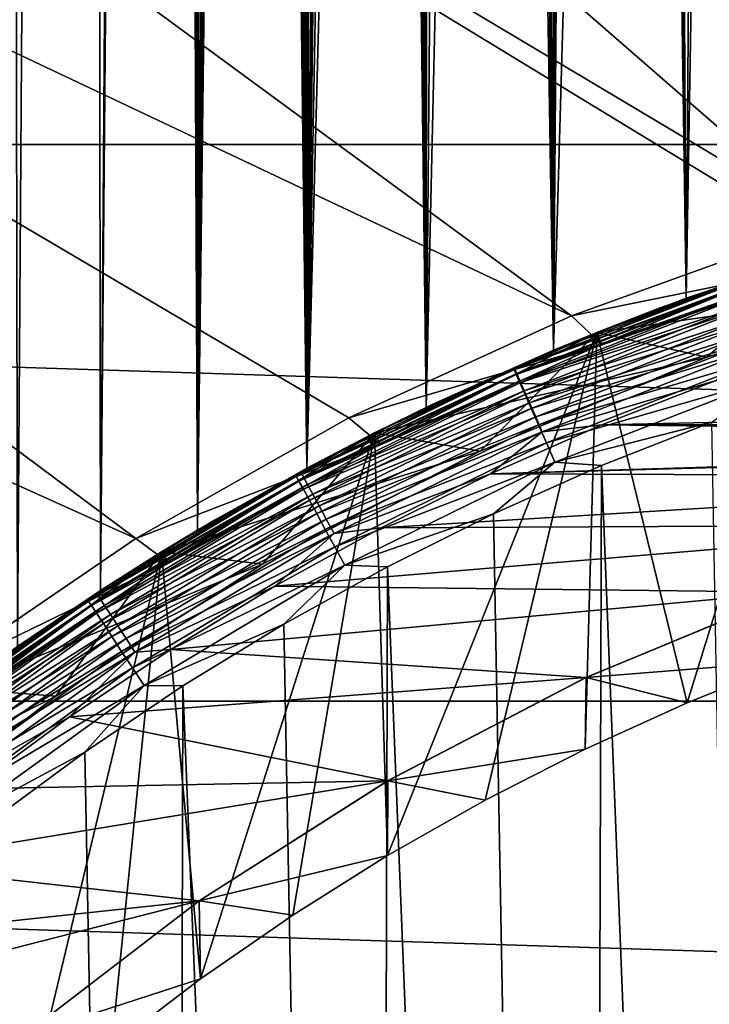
# Model space of a CAD drawing. Header units: metres. Extents: x -258 to 72, y -72 to 102.
# Tile 239 of 256: x -13.19 to -7.68, y 15.96 to 23.84. Entities that reach past the tile are written whole.
import ezdxf

# ---------------------------------------------------------------- set-up
doc = ezdxf.new("R2010")
doc.units = ezdxf.units.M
doc.layers.add('solid_FREESTAND_ASM_SW0005', color=7, linetype='CONTINUOUS')

msp = doc.modelspace()

# ---------------------------------------------------------------- linework, layer by layer
at = {"layer": 'solid_FREESTAND_ASM_SW0005'}
for points in [[(-12.655509, 100.5, 24.247789), (-13.210106, 18.827988, 25.194147), (-13.358454, 100.5, 25.477119)], [(-13.358454, 100.5, 39.122883), (-13.210093, 18.827995, 39.405876), (-12.655509, 100.5, 40.352211)], [(-12.655509, 100.5, 24.247789), (-12.546236, 19.27672, 24.078566), (-13.210106, 18.827988, 25.194147)], [(-12.655509, 100.5, 40.352211), (-13.210093, 18.827995, 39.405876), (-12.546221, 19.276731, 40.521458)], [(-11.839768, 100.5, 23.090229), (-12.546236, 19.27672, 24.078566), (-12.655509, 100.5, 24.247789)], [(-12.076273, 87.230507, 41.197395), (-12.655509, 100.5, 40.352211), (-12.546221, 19.276731, 40.521458)], [(-11.839768, 100.5, 23.090229), (-11.770615, 19.759874, 23.00201), (-12.546236, 19.27672, 24.078566)], [(-11.424497, 87.773895, 22.579872), (-11.770615, 19.759874, 23.00201), (-11.839768, 100.5, 23.090229)], [(-11.424497, 87.773895, 22.579872), (-11.422572, 87.124123, 22.577612), (-11.770615, 19.759874, 23.00201)], [(-12.076273, 87.230507, 41.197395), (-12.546221, 19.276731, 40.521458), (-11.770597, 19.759884, 41.598011)], [(-12.042157, 86.563896, 41.243515), (-12.076273, 87.230507, 41.197395), (-11.770597, 19.759884, 41.598011)], [(-11.422572, 87.124123, 22.577612), (-11.380559, 86.48951, 22.528465), (-11.770615, 19.759874, 23.00201)], [(-11.967987, 85.881363, 41.342525), (-12.042157, 86.563896, 41.243515), (-11.770597, 19.759884, 41.598011)], [(-11.380559, 86.48951, 22.528465), (-11.295014, 85.840256, 22.429708), (-11.770615, 19.759874, 23.00201)], [(-11.848083, 85.173744, 41.499073), (-11.967987, 85.881363, 41.342525), (-11.770597, 19.759884, 41.598011)], [(-11.295014, 85.840256, 22.429708), (-11.158202, 85.15638, 22.275305), (-11.770615, 19.759874, 23.00201)], [(-11.673482, 84.430199, 41.71965), (-11.848083, 85.173744, 41.499073), (-11.770597, 19.759884, 41.598011)], [(-11.158202, 85.15638, 22.275305), (-10.960306, 84.433136, 22.059313), (-11.770615, 19.759874, 23.00201)], [(-10.960306, 84.433136, 22.059313), (-10.896054, 20.25527, 21.990976), (-11.770615, 19.759874, 23.00201)], [(-11.673482, 84.430199, 41.71965), (-11.770597, 19.759884, 41.598011), (-10.89604, 20.25528, 42.609039)], [(-11.43252, 83.645576, 42.010689), (-11.673482, 84.430199, 41.71965), (-10.89604, 20.25528, 42.609039)], [(-10.960306, 84.433136, 22.059313), (-10.834317, 84.054825, 21.926111), (-10.896054, 20.25527, 21.990976)], [(-10.834317, 84.054825, 21.926111), (-10.688707, 83.667114, 21.776144), (-10.896054, 20.25527, 21.990976)], [(-11.313762, 83.317947, 42.148796), (-11.43252, 83.645576, 42.010689), (-10.89604, 20.25528, 42.609039)], [(-10.688707, 83.667114, 21.776144), (-10.59321, 58.379326, 21.680023), (-10.896054, 20.25527, 21.990976)], [(-11.111754, 82.819916, 42.376156), (-11.313762, 83.317947, 42.148796), (-10.89604, 20.25528, 42.609039)], [(-10.699312, 81.963318, 42.813072), (-11.111754, 82.819916, 42.376156), (-10.89604, 20.25528, 42.609039)], [(-10.699312, 81.963318, 42.813072), (-10.89604, 20.25528, 42.609039), (-9.940397, 20.740986, 43.533367)], [(-10.45717, 81.530701, 43.053959), (-10.699312, 81.963318, 42.813072), (-9.940397, 20.740986, 43.533367)], [(-10.226185, 81.153984, 43.273838), (-10.45717, 81.530701, 43.053959), (-9.940397, 20.740986, 43.533367)], [(-10.191614, 81.100227, 43.305954), (-10.226185, 81.153984, 43.273838), (-9.940397, 20.740986, 43.533367)], [(-9.903776, 80.675926, 43.565666), (-10.191614, 81.100227, 43.305954), (-9.940397, 20.740986, 43.533367)], [(-9.903776, 80.675926, 43.565666), (-9.940397, 20.740986, 43.533367), (-8.922838, 21.198654, 44.357491)], [(-9.595329, 80.261429, 43.829514), (-9.903776, 80.675926, 43.565666), (-8.922838, 21.198654, 44.357491)], [(-9.268221, 79.859749, 44.09407), (-9.595329, 80.261429, 43.829514), (-8.922838, 21.198654, 44.357491)], [(-8.924767, 79.473724, 44.35606), (-9.268221, 79.859749, 44.09407), (-8.922838, 21.198654, 44.357491)], [(-8.704605, 79.243195, 44.515968), (-8.924767, 79.473724, 44.35606), (-8.922838, 21.198654, 44.357491)], [(-8.704605, 79.243195, 44.515968), (-8.922838, 21.198654, 44.357491), (-7.861167, 21.614857, 45.075058)], [(-8.567301, 79.105499, 44.612652), (-8.704605, 79.243195, 44.515968), (-7.861167, 21.614857, 45.075058)], [(-8.19809, 78.756454, 44.861504), (-8.567301, 79.105499, 44.612652), (-7.861167, 21.614857, 45.075058)], [(-7.431224, 78.117935, 45.329845), (-8.19809, 78.756454, 44.861504), (-7.861167, 21.614857, 45.075058)], [(-7.431224, 78.117935, 45.329845), (-7.861167, 21.614857, 45.075058), (-6.769404, 21.981245, 45.685635)], [(-10.59321, 58.379326, 21.680023), (-10.593234, 57.621319, 21.680046), (-10.896054, 20.25527, 21.990976)], [(-10.593234, 57.621319, 21.680046), (-10.538375, 56.858662, 21.625607), (-10.896054, 20.25527, 21.990976)], [(-10.538375, 56.858662, 21.625607), (-10.425153, 56.082657, 21.515001), (-10.896054, 20.25527, 21.990976)], [(-10.425153, 56.082657, 21.515001), (-10.246705, 55.28614, 21.34532), (-10.896054, 20.25527, 21.990976)], [(-10.246705, 55.28614, 21.34532), (-9.99327, 54.465237, 21.113646), (-10.896054, 20.25527, 21.990976)], [(-9.99327, 54.465237, 21.113646), (-9.940407, 20.740982, 21.066641), (-10.896054, 20.25527, 21.990976)], [(-9.99327, 54.465237, 21.113646), (-9.653826, 53.622368, 20.819426), (-9.940407, 20.740982, 21.066641)], [(-9.653826, 53.622368, 20.819426), (-9.219581, 52.769386, 20.467873), (-9.940407, 20.740982, 21.066641)], [(-9.219581, 52.769386, 20.467873), (-8.922847, 21.19865, 20.242517), (-9.940407, 20.740982, 21.066641)], [(-9.219581, 52.769386, 20.467873), (-8.688611, 51.928093, 20.072657), (-8.922847, 21.19865, 20.242517)], [(-8.688611, 51.928093, 20.072657), (-8.068525, 51.125488, 19.654888), (-8.922847, 21.19865, 20.242517)], [(-8.068525, 51.125488, 19.654888), (-7.861175, 21.614855, 19.524944), (-8.922847, 21.19865, 20.242517)], [(-8.068525, 51.125488, 19.654888), (-7.374962, 50.3862, 19.238226), (-7.861175, 21.614855, 19.524944)], [(-7.374962, 50.3862, 19.238226), (-6.769411, 21.981243, 18.914368), (-7.861175, 21.614855, 19.524944)], [(-21.072874, 34.708378, -872.277649), (-23.061766, 31.959343, -872.253784), (-6.71487, 22.206993, -872)], [(-21.072874, 34.708378, -872.277649), (-6.71487, 22.206993, -872), (-5.327919, 24.00396, -872.016602)], [(-23.061766, 31.959343, -872.253784), (-24.883242, 29.096619, -872.231934), (-8.778605, 21.47501, -872)], [(-23.061766, 31.959343, -872.253784), (-6.935124, 22.139196, -872), (-6.71487, 22.206993, -872)], [(-23.061766, 31.959343, -872.253784), (-8.778605, 21.47501, -872), (-6.935124, 22.139196, -872)], [(-24.883242, 29.096619, -872.231934), (-26.530823, 26.130386, -872.212158), (-12.265018, 19.692875, -872)], [(-24.883242, 29.096619, -872.231934), (-10.559483, 20.657621, -872), (-8.778605, 21.47501, -872)], [(-24.883242, 29.096619, -872.231934), (-12.265018, 19.692875, -872), (-10.559483, 20.657621, -872)], [(68.806519, 22.845409, -887), (-68.806519, 22.845425, -887), (-67.201431, 27.20694, -887)], [(68.806519, 22.845409, -887), (-67.201431, 27.20694, -887), (67.201439, 27.206923, -887)], [(-26.530823, 26.130386, -872.212158), (-13.883066, 18.587643, -872), (-12.265018, 19.692875, -872)], [(70.128853, 18.390057, -887), (-70.128845, 18.390072, -887), (-68.806519, 22.845425, -887)], [(70.128853, 18.390057, -887), (-68.806519, 22.845425, -887), (68.806519, 22.845409, -887)], [(-8.778605, 21.47501, -872), (-6.705752, 21.896185, -872), (-6.935124, 22.139196, -872)], [(-6.734775, 21.99188, 56.700001), (-8.575945, 21.341347, 56.700001), (-5.823206, 21.733391, 56.700001)], [(-7.861167, 21.614857, 45.075058), (-8.575945, 21.341347, 56.700001), (-6.734775, 21.99188, 56.700001)], [(-8.575889, 21.341372, 57.5), (-6.734747, 21.99189, 57.5), (-7.695467, 21.143078, 57.5)], [(-6.734912, 21.991838, 95.300003), (-6.734747, 21.99189, 57.5), (-8.575889, 21.341372, 57.5)], [(-6.734912, 21.991838, 95.300003), (-8.575889, 21.341372, 57.5), (-8.575686, 21.341452, 95.300003)], [(-6.734989, 21.991816, 97.550003), (-7.854281, 18.375959, 97.550003), (-8.575737, 21.341433, 97.550003)], [(-6.734989, 21.991816, 97.550003), (-8.575737, 21.341433, 97.550003), (-7.147807, 21.861126, 110.550003)], [(-7.46372, 21.741076, 95.436562), (-6.734912, 21.991838, 95.300003), (-8.575686, 21.341452, 95.300003)], [(-6.769411, 21.981243, 18.914368), (-6.734893, 21.991844, -798.900024), (-8.575668, 21.341459, -798.900024)], [(-8.538383, 21.248671, -799), (-8.575668, 21.341459, -798.900024), (-6.734893, 21.991844, -798.900024)], [(-6.705611, 21.896227, -799), (-8.538383, 21.248671, -799), (-6.734893, 21.991844, -798.900024)], [(-6.769404, 21.981245, 45.685635), (-7.861167, 21.614857, 45.075058), (-6.734775, 21.99188, 56.700001)], [(-6.734989, 21.991816, 97.550003), (-7.02195, 18.709833, 97.550003), (-7.854281, 18.375959, 97.550003)], [(-6.734747, 21.99189, 57.5), (-5.82344, 21.733326, 57.5), (-7.695467, 21.143078, 57.5)], [(-7.861175, 21.614855, 19.524944), (-6.769411, 21.981243, 18.914368), (-8.575668, 21.341459, -798.900024)], [(-8.778605, 21.47501, -872), (-8.538391, 21.248667, -872), (-6.705752, 21.896185, -872)], [(-8.575737, 21.341433, 97.550003), (-8.078396, 21.534613, 110.550003), (-7.147807, 21.861126, 110.550003)], [(-8.538391, 21.248667, -872), (-8.538383, 21.248671, -799), (-6.705611, 21.896227, -799)], [(-6.705752, 21.896185, -872), (-8.538391, 21.248667, -872), (-6.705611, 21.896227, -799)], [(-7.43072, 21.75057, 110.723465), (-7.147807, 21.861126, 110.550003), (-8.078396, 21.534613, 110.550003)], [(-9.238772, 21.046326, 110.72348), (-7.43072, 21.75057, 110.723465), (-8.994131, 21.168505, 110.550003)], [(-7.416126, 21.707851, 110.892006), (-7.43072, 21.75057, 110.723465), (-9.238772, 21.046326, 110.72348)], [(-7.43072, 21.75057, 110.723465), (-8.078396, 21.534613, 110.550003), (-8.994131, 21.168505, 110.550003)], [(-9.220626, 21.004988, 110.892029), (-7.416126, 21.707851, 110.892006), (-9.238772, 21.046326, 110.72348)], [(-9.233592, 21.050468, 95.436562), (-7.46372, 21.741076, 95.436562), (-8.575686, 21.341452, 95.300003)], [(-7.450769, 21.70335, 95.568008), (-7.46372, 21.741076, 95.436562), (-9.233592, 21.050468, 95.436562)], [(-9.217569, 21.013943, 95.568008), (-7.450769, 21.70335, 95.568008), (-9.233592, 21.050468, 95.436562)], [(-7.392283, 21.63806, 111.05014), (-7.416126, 21.707851, 110.892006), (-9.220626, 21.004988, 110.892029)], [(-7.429733, 21.642073, 95.689125), (-7.450769, 21.70335, 95.568008), (-9.217569, 21.013943, 95.568008)], [(-8.575945, 21.341347, 56.700001), (-7.69561, 21.143026, 56.700001), (-5.823206, 21.733391, 56.700001)], [(-5.823206, 21.733391, 56.700001), (-7.69561, 21.143026, 56.700001), (-5.82344, 21.733326, 57.5)], [(-7.69561, 21.143026, 56.700001), (-7.695467, 21.143078, 57.5), (-5.82344, 21.733326, 57.5)], [(-9.19098, 20.937452, 111.050156), (-7.392283, 21.63806, 111.05014), (-9.220626, 21.004988, 110.892029)], [(-9.191545, 20.954611, 95.689125), (-7.429733, 21.642073, 95.689125), (-9.217569, 21.013943, 95.568008)], [(-7.401422, 21.559605, 95.795265), (-7.429733, 21.642073, 95.689125), (-9.191545, 20.954611, 95.689125)], [(-7.359917, 21.543318, 111.193047), (-7.392283, 21.63806, 111.05014), (-9.19098, 20.937452, 111.050156)], [(-8.922847, 21.19865, 20.242517), (-7.861175, 21.614855, 19.524944), (-8.575668, 21.341459, -798.900024)], [(-7.861167, 21.614857, 45.075058), (-8.922838, 21.198654, 44.357491), (-8.575945, 21.341347, 56.700001)], [(-9.15652, 20.874763, 95.795265), (-7.401422, 21.559605, 95.795265), (-9.191545, 20.954611, 95.689125)], [(-9.150737, 20.845778, 111.193062), (-7.359917, 21.543318, 111.193047), (-9.19098, 20.937452, 111.050156)], [(-7.366925, 21.45912, 95.882332), (-7.401422, 21.559605, 95.795265), (-9.15652, 20.874763, 95.795265)], [(-7.320013, 21.426516, 111.316376), (-7.359917, 21.543318, 111.193047), (-9.150737, 20.845778, 111.193062)], [(-8.575737, 21.341433, 97.550003), (-8.994131, 21.168505, 110.550003), (-8.078396, 21.534613, 110.550003)], [(-10.559483, 20.657621, -872), (-8.538391, 21.248667, -872), (-8.778605, 21.47501, -872)], [(-9.113843, 20.77747, 95.882332), (-7.366925, 21.45912, 95.882332), (-9.15652, 20.874763, 95.795265)], [(-7.327572, 21.344488, 95.946976), (-7.366925, 21.45912, 95.882332), (-9.113843, 20.77747, 95.882332)], [(-9.101122, 20.732754, 111.316383), (-7.320013, 21.426516, 111.316376), (-9.150737, 20.845778, 111.193062)], [(-7.273786, 21.291204, 111.416367), (-7.320013, 21.426516, 111.316376), (-9.101122, 20.732754, 111.316383)], [(-8.575737, 21.341433, 97.550003), (-10.249853, 17.155354, 97.550003), (-10.354709, 20.537283, 97.550003)], [(-8.575737, 21.341433, 97.550003), (-10.354709, 20.537283, 97.550003), (-8.994131, 21.168505, 110.550003)], [(-8.575686, 21.341452, 95.300003), (-10.354447, 20.537415, 57.5), (-10.354674, 20.5373, 95.300003)], [(-9.233592, 21.050468, 95.436562), (-8.575686, 21.341452, 95.300003), (-10.354674, 20.5373, 95.300003)], [(-8.922847, 21.19865, 20.242517), (-8.575668, 21.341459, -798.900024), (-10.354647, 20.537315, -798.900024)], [(-10.309627, 20.448023, -799), (-10.354647, 20.537315, -798.900024), (-8.575668, 21.341459, -798.900024)], [(-8.575945, 21.341347, 56.700001), (-10.354543, 20.537367, 56.700001), (-7.69561, 21.143026, 56.700001)], [(-9.940397, 20.740986, 43.533367), (-10.354543, 20.537367, 56.700001), (-8.575945, 21.341347, 56.700001)], [(-8.575686, 21.341452, 95.300003), (-8.575889, 21.341372, 57.5), (-10.354447, 20.537415, 57.5)], [(-10.354447, 20.537415, 57.5), (-8.575889, 21.341372, 57.5), (-9.508927, 20.391916, 57.5)], [(-8.538383, 21.248671, -799), (-10.309627, 20.448023, -799), (-8.575668, 21.341459, -798.900024)], [(-8.575737, 21.341433, 97.550003), (-9.469813, 17.597961, 97.550003), (-10.249853, 17.155354, 97.550003)], [(-8.922838, 21.198654, 44.357491), (-9.940397, 20.740986, 43.533367), (-8.575945, 21.341347, 56.700001)], [(-8.575889, 21.341372, 57.5), (-7.695467, 21.143078, 57.5), (-9.508927, 20.391916, 57.5)], [(-8.575737, 21.341433, 97.550003), (-8.670779, 18.005089, 97.550003), (-9.469813, 17.597961, 97.550003)], [(-9.065159, 20.666479, 95.946976), (-7.327572, 21.344488, 95.946976), (-9.113843, 20.77747, 95.882332)], [(-9.043647, 20.601822, 111.416374), (-7.273786, 21.291204, 111.416367), (-9.101122, 20.732754, 111.316383)], [(-9.065159, 20.666479, 95.946976), (-7.284877, 21.220123, 95.98671), (-7.327572, 21.344488, 95.946976)], [(-7.222643, 21.141504, 111.489983), (-7.273786, 21.291204, 111.416367), (-9.043647, 20.601822, 111.416374)], [(-8.575737, 21.341433, 97.550003), (-7.854281, 18.375959, 97.550003), (-8.670779, 18.005089, 97.550003)], [(-10.559483, 20.657621, -872), (-10.309575, 20.448048, -872), (-8.538391, 21.248667, -872)], [(-9.940407, 20.740982, 21.066641), (-8.922847, 21.19865, 20.242517), (-10.354647, 20.537315, -798.900024)], [(-10.309575, 20.448048, -872), (-10.309627, 20.448023, -799), (-8.538383, 21.248671, -799)], [(-8.538391, 21.248667, -872), (-10.309575, 20.448048, -872), (-8.538383, 21.248671, -799)], [(-9.065159, 20.666479, 95.946976), (-9.01234, 20.546066, 95.98671), (-7.284877, 21.220123, 95.98671)], [(-7.284877, 21.220123, 95.98671), (-9.01234, 20.546066, 95.98671), (-7.629709, 20.954176, 96)], [(-10.354709, 20.537283, 97.550003), (-9.893331, 20.763477, 110.550003), (-8.994131, 21.168505, 110.550003)], [(-10.354543, 20.537367, 56.700001), (-9.508757, 20.391989, 56.700001), (-7.69561, 21.143026, 56.700001)], [(-9.238772, 21.046326, 110.72348), (-8.994131, 21.168505, 110.550003), (-9.893331, 20.763477, 110.550003)], [(-9.508757, 20.391989, 56.700001), (-9.508927, 20.391916, 57.5), (-7.695467, 21.143078, 57.5)], [(-7.69561, 21.143026, 56.700001), (-9.508757, 20.391989, 56.700001), (-7.695467, 21.143078, 57.5)], [(-8.98006, 20.456968, 111.48999), (-7.222643, 21.141504, 111.489983), (-9.043647, 20.601822, 111.416374)], [(-7.168143, 20.981974, 111.534988), (-7.222643, 21.141504, 111.489983), (-8.98006, 20.456968, 111.48999)], [(-10.980982, 20.192093, 110.723503), (-9.238772, 21.046326, 110.72348), (-10.774341, 20.320274, 110.550003)], [(-9.220626, 21.004988, 110.892029), (-9.238772, 21.046326, 110.72348), (-10.980982, 20.192093, 110.723503)], [(-10.940389, 20.216066, 95.436562), (-9.233592, 21.050468, 95.436562), (-10.354674, 20.5373, 95.300003)], [(-9.217569, 21.013943, 95.568008), (-9.233592, 21.050468, 95.436562), (-10.940389, 20.216066, 95.436562)], [(-9.238772, 21.046326, 110.72348), (-9.893331, 20.763477, 110.550003), (-10.774341, 20.320274, 110.550003)], [(-10.959412, 20.15243, 110.892044), (-9.220626, 21.004988, 110.892029), (-10.980982, 20.192093, 110.723503)], [(-9.19098, 20.937452, 111.050156), (-9.220626, 21.004988, 110.892029), (-10.959412, 20.15243, 110.892044)], [(-10.921405, 20.180988, 95.568008), (-9.217569, 21.013943, 95.568008), (-10.940389, 20.216066, 95.436562)], [(-9.191545, 20.954611, 95.689125), (-9.217569, 21.013943, 95.568008), (-10.921405, 20.180988, 95.568008)], [(-8.912297, 20.302603, 111.534988), (-7.168143, 20.981974, 111.534988), (-8.98006, 20.456968, 111.48999)], [(-8.912297, 20.302603, 111.534988), (-7.657483, 20.624329, 111.550003), (-7.168143, 20.981974, 111.534988)], [(-10.924174, 20.087633, 111.050171), (-9.19098, 20.937452, 111.050156), (-10.959412, 20.15243, 110.892044)], [(-9.150737, 20.845778, 111.193062), (-9.19098, 20.937452, 111.050156), (-10.924174, 20.087633, 111.050171)], [(-10.89057, 20.12401, 95.689125), (-9.191545, 20.954611, 95.689125), (-10.921405, 20.180988, 95.568008)], [(-9.15652, 20.874763, 95.795265), (-9.191545, 20.954611, 95.689125), (-10.89057, 20.12401, 95.689125)], [(-9.01234, 20.546066, 95.98671), (-8.536777, 20.601295, 96), (-7.629709, 20.954176, 96)], [(7.62963, 20.954205, 96), (-7.629709, 20.954176, 96), (-8.536777, 20.601295, 96)], [(8.5367, 20.601328, 96), (7.62963, 20.954205, 96), (-8.536777, 20.601295, 96)], [(-10.876341, 19.999676, 111.193077), (-9.150737, 20.845778, 111.193062), (-10.924174, 20.087633, 111.050171)], [(-10.84907, 20.047325, 95.795265), (-9.15652, 20.874763, 95.795265), (-10.89057, 20.12401, 95.689125)], [(-9.101122, 20.732754, 111.316383), (-9.150737, 20.845778, 111.193062), (-10.876341, 19.999676, 111.193077)], [(-9.113843, 20.77747, 95.882332), (-9.15652, 20.874763, 95.795265), (-10.84907, 20.047325, 95.795265)], [(-10.896054, 20.25527, 21.990976), (-9.940407, 20.740982, 21.066641), (-10.354647, 20.537315, -798.900024)], [(-9.940397, 20.740986, 43.533367), (-10.89604, 20.25528, 42.609039), (-10.354543, 20.537367, 56.700001)], [(-10.817369, 19.891237, 111.316399), (-9.101122, 20.732754, 111.316383), (-10.876341, 19.999676, 111.193077)], [(-10.798505, 19.95389, 95.882332), (-9.113843, 20.77747, 95.882332), (-10.84907, 20.047325, 95.795265)], [(-9.043647, 20.601822, 111.416374), (-9.101122, 20.732754, 111.316383), (-10.817369, 19.891237, 111.316399)], [(-9.065159, 20.666479, 95.946976), (-9.113843, 20.77747, 95.882332), (-10.798505, 19.95389, 95.882332)], [(-10.354709, 20.537283, 97.550003), (-10.774341, 20.320274, 110.550003), (-9.893331, 20.763477, 110.550003)], [(-12.265018, 19.692875, -872), (-10.309575, 20.448048, -872), (-10.559483, 20.657621, -872)], [(-10.740821, 19.847298, 95.946976), (-9.065159, 20.666479, 95.946976), (-10.798505, 19.95389, 95.882332)], [(-10.740821, 19.847298, 95.946976), (-9.01234, 20.546066, 95.98671), (-9.065159, 20.666479, 95.946976)], [(-10.749054, 19.765619, 111.416389), (-9.043647, 20.601822, 111.416374), (-10.817369, 19.891237, 111.316399)], [(-8.98006, 20.456968, 111.48999), (-9.043647, 20.601822, 111.416374), (-10.749054, 19.765619, 111.416389)], [(0.000061, 20.5, 96), (-8.536777, 20.601295, 96), (-9.427584, 20.209171, 96)], [(-9.01234, 20.546066, 95.98671), (-9.427584, 20.209171, 96), (-8.536777, 20.601295, 96)], [(-8.912297, 20.302603, 111.534988), (-8.538312, 20.275532, 111.550003), (-7.657483, 20.624329, 111.550003)], [(-6.912184, -20.885921, 111.550003), (-7.657483, 20.624329, 111.550003), (-8.538312, 20.275532, 111.550003)], [(0.000061, 20.5, 96), (8.5367, 20.601328, 96), (-8.536777, 20.601295, 96)], [(-12.059246, 19.58506, 57.5), (-10.354447, 20.537415, 57.5), (-11.250018, 19.485559, 57.5)], [(-10.354674, 20.5373, 95.300003), (-10.354447, 20.537415, 57.5), (-12.059246, 19.58506, 57.5)], [(-10.354674, 20.5373, 95.300003), (-12.059246, 19.58506, 57.5), (-12.059055, 19.585178, 95.300003)], [(-10.354543, 20.537367, 56.700001), (-12.059204, 19.585085, 56.700001), (-9.508757, 20.391989, 56.700001)], [(-11.770597, 19.759884, 41.598011), (-12.059204, 19.585085, 56.700001), (-10.354543, 20.537367, 56.700001)], [(-10.354709, 20.537283, 97.550003), (-11.746578, 16.16736, 97.550003), (-12.059077, 19.585165, 97.550003)], [(-10.354709, 20.537283, 97.550003), (-12.059077, 19.585165, 97.550003), (-10.774341, 20.320274, 110.550003)], [(-10.940389, 20.216066, 95.436562), (-10.354674, 20.5373, 95.300003), (-12.059055, 19.585178, 95.300003)], [(-10.896054, 20.25527, 21.990976), (-10.354647, 20.537315, -798.900024), (-12.059027, 19.585196, -798.900024)], [(-12.006597, 19.500042, -799), (-12.059027, 19.585196, -798.900024), (-10.354647, 20.537315, -798.900024)], [(-10.309627, 20.448023, -799), (-12.006597, 19.500042, -799), (-10.354647, 20.537315, -798.900024)], [(-10.89604, 20.25528, 42.609039), (-11.770597, 19.759884, 41.598011), (-10.354543, 20.537367, 56.700001)], [(-10.354709, 20.537283, 97.550003), (-11.009346, 16.678127, 97.550003), (-11.746578, 16.16736, 97.550003)], [(-10.354447, 20.537415, 57.5), (-9.508927, 20.391916, 57.5), (-11.250018, 19.485559, 57.5)], [(-10.354709, 20.537283, 97.550003), (-10.249853, 17.155354, 97.550003), (-11.009346, 16.678127, 97.550003)], [(-10.740821, 19.847298, 95.946976), (-10.678239, 19.731657, 95.98671), (-9.01234, 20.546066, 95.98671)], [(-9.01234, 20.546066, 95.98671), (-10.678239, 19.731657, 95.98671), (-9.427584, 20.209171, 96)], [(-1.786587, 20.422001, 96), (0.000061, 20.5, 96), (-9.427584, 20.209171, 96)], [(-12.265018, 19.692875, -872), (-12.006661, 19.500002, -872), (-10.309575, 20.448048, -872)], [(-10.309575, 20.448048, -872), (-12.006661, 19.500002, -872), (-10.309627, 20.448023, -799)], [(-12.006661, 19.500002, -872), (-12.006597, 19.500042, -799), (-10.309627, 20.448023, -799)], [(-10.673476, 19.626642, 111.489998), (-8.98006, 20.456968, 111.48999), (-10.749054, 19.765619, 111.416389)], [(-8.912297, 20.302603, 111.534988), (-8.98006, 20.456968, 111.48999), (-10.673476, 19.626642, 111.489998)], [(-3.559657, 20.188581, 96), (-1.786587, 20.422001, 96), (-9.427584, 20.209171, 96)], [(-12.059204, 19.585085, 56.700001), (-11.249995, 19.485579, 56.700001), (-9.508757, 20.391989, 56.700001)], [(-11.249995, 19.485579, 56.700001), (-11.250018, 19.485559, 57.5), (-9.508927, 20.391916, 57.5)], [(-9.508757, 20.391989, 56.700001), (-11.249995, 19.485579, 56.700001), (-9.508927, 20.391916, 57.5)], [(-12.059077, 19.585165, 97.550003), (-11.635541, 19.839712, 110.550003), (-10.774341, 20.320274, 110.550003)], [(-11.770615, 19.759874, 23.00201), (-10.896054, 20.25527, 21.990976), (-12.059027, 19.585196, -798.900024)], [(-10.980982, 20.192093, 110.723503), (-10.774341, 20.320274, 110.550003), (-11.635541, 19.839712, 110.550003)], [(-10.592935, 19.478542, 111.534996), (-8.912297, 20.302603, 111.534988), (-10.673476, 19.626642, 111.489998)], [(-10.592935, 19.478542, 111.534996), (-9.403319, 19.889132, 111.550003), (-8.912297, 20.302603, 111.534988)], [(-8.912297, 20.302603, 111.534988), (-9.403319, 19.889132, 111.550003), (-8.538312, 20.275532, 111.550003)], [(-8.668775, -20.220097, 111.550003), (-8.538312, 20.275532, 111.550003), (-9.403319, 19.889132, 111.550003)], [(-8.668775, -20.220097, 111.550003), (-6.912184, -20.885921, 111.550003), (-8.538312, 20.275532, 111.550003)], [(-12.644935, 19.193958, 110.723518), (-10.980982, 20.192093, 110.723503), (-12.475348, 19.322672, 110.550003)], [(-10.959412, 20.15243, 110.892044), (-10.980982, 20.192093, 110.723503), (-12.644935, 19.193958, 110.723518)], [(-12.572451, 19.243568, 95.436562), (-10.940389, 20.216066, 95.436562), (-12.059055, 19.585178, 95.300003)], [(-10.921405, 20.180988, 95.568008), (-10.940389, 20.216066, 95.436562), (-12.572451, 19.243568, 95.436562)], [(-12.550635, 19.210176, 95.568008), (-10.921405, 20.180988, 95.568008), (-12.572451, 19.243568, 95.436562)], [(-10.89057, 20.12401, 95.689125), (-10.921405, 20.180988, 95.568008), (-12.550635, 19.210176, 95.568008)], [(-10.980982, 20.192093, 110.723503), (-11.635541, 19.839712, 110.550003), (-12.475348, 19.322672, 110.550003)], [(-10.678239, 19.731657, 95.98671), (-10.300433, 19.778549, 96), (-9.427584, 20.209171, 96)], [(-3.559657, 20.188581, 96), (-9.427584, 20.209171, 96), (-10.300433, 19.778549, 96)], [(-5.305921, 19.801445, 96), (-3.559657, 20.188581, 96), (-10.300433, 19.778549, 96)], [(-12.620094, 19.156254, 110.892059), (-10.959412, 20.15243, 110.892044), (-12.644935, 19.193958, 110.723518)], [(-10.924174, 20.087633, 111.050171), (-10.959412, 20.15243, 110.892044), (-12.620094, 19.156254, 110.892059)], [(-12.5152, 19.155939, 95.689125), (-10.89057, 20.12401, 95.689125), (-12.550635, 19.210176, 95.568008)], [(-10.84907, 20.047325, 95.795265), (-10.89057, 20.12401, 95.689125), (-12.5152, 19.155939, 95.689125)], [(-12.579515, 19.094658, 111.050186), (-10.924174, 20.087633, 111.050171), (-12.620094, 19.156254, 110.892059)], [(-10.876341, 19.999676, 111.193077), (-10.924174, 20.087633, 111.050171), (-12.579515, 19.094658, 111.050186)], [(-12.46751, 19.082945, 95.795265), (-10.84907, 20.047325, 95.795265), (-12.5152, 19.155939, 95.689125)], [(-10.798505, 19.95389, 95.882332), (-10.84907, 20.047325, 95.795265), (-12.46751, 19.082945, 95.795265)], [(-12.524432, 19.011047, 111.193085), (-10.876341, 19.999676, 111.193077), (-12.579515, 19.094658, 111.050186)], [(-10.817369, 19.891237, 111.316399), (-10.876341, 19.999676, 111.193077), (-12.524432, 19.011047, 111.193085)], [(-12.409402, 18.994003, 95.882332), (-10.798505, 19.95389, 95.882332), (-12.46751, 19.082945, 95.795265)], [(-10.740821, 19.847298, 95.946976), (-10.798505, 19.95389, 95.882332), (-12.409402, 18.994003, 95.882332)], [(-12.456523, 18.907967, 111.316406), (-10.817369, 19.891237, 111.316399), (-12.524432, 19.011047, 111.193085)], [(-10.749054, 19.765619, 111.416389), (-10.817369, 19.891237, 111.316399), (-12.456523, 18.907967, 111.316406)], [(-10.592935, 19.478542, 111.534996), (-10.250852, 19.465868, 111.550003), (-9.403319, 19.889132, 111.550003)], [(-8.668775, -20.220097, 111.550003), (-9.403319, 19.889132, 111.550003), (-10.250852, 19.465868, 111.550003)], [(-12.059077, 19.585165, 97.550003), (-12.475348, 19.322672, 110.550003), (-11.635541, 19.839712, 110.550003)], [(-12.343112, 18.89254, 95.946976), (-10.740821, 19.847298, 95.946976), (-12.409402, 18.994003, 95.882332)], [(-12.343112, 18.89254, 95.946976), (-10.678239, 19.731657, 95.98671), (-10.740821, 19.847298, 95.946976)], [(-5.305921, 19.801445, 96), (-10.300433, 19.778549, 96), (-11.153661, 19.310251, 96)], [(-7.011395, 19.263704, 96), (-5.305921, 19.801445, 96), (-11.153661, 19.310251, 96)], [(-12.546236, 19.27672, 24.078566), (-11.770615, 19.759874, 23.00201), (-12.059027, 19.585196, -798.900024)], [(-11.770597, 19.759884, 41.598011), (-12.546221, 19.276731, 40.521458), (-12.059204, 19.585085, 56.700001)], [(-12.377855, 18.788555, 111.416397), (-10.749054, 19.765619, 111.416389), (-12.456523, 18.907967, 111.316406)], [(-10.673476, 19.626642, 111.489998), (-10.749054, 19.765619, 111.416389), (-12.377855, 18.788555, 111.416397)], [(-12.343112, 18.89254, 95.946976), (-12.271194, 18.782461, 95.98671), (-10.678239, 19.731657, 95.98671)], [(-10.678239, 19.731657, 95.98671), (-12.271194, 18.782461, 95.98671), (-11.153661, 19.310251, 96)], [(-10.678239, 19.731657, 95.98671), (-11.153661, 19.310251, 96), (-10.300433, 19.778549, 96)], [(-13.883066, 18.587643, -872), (-12.006661, 19.500002, -872), (-12.265018, 19.692875, -872)], [(-12.290824, 18.656448, 111.490005), (-10.673476, 19.626642, 111.489998), (-12.377855, 18.788555, 111.416397)], [(-10.592935, 19.478542, 111.534996), (-10.673476, 19.626642, 111.489998), (-12.290824, 18.656448, 111.490005)], [(-12.059077, 19.585165, 97.550003), (-13.148366, 15.049456, 97.550003), (-13.676558, 18.491938, 97.550003)], [(-12.059077, 19.585165, 97.550003), (-13.676558, 18.491938, 97.550003), (-12.475348, 19.322672, 110.550003)], [(-12.059055, 19.585178, 95.300003), (-13.676501, 18.49198, 57.5), (-13.676551, 18.491943, 95.300003)], [(-12.572451, 19.243568, 95.436562), (-12.059055, 19.585178, 95.300003), (-13.676551, 18.491943, 95.300003)], [(-12.546236, 19.27672, 24.078566), (-12.059027, 19.585196, -798.900024), (-13.676523, 18.491962, -798.900024)], [(-13.617061, 18.411564, -799), (-13.676523, 18.491962, -798.900024), (-12.059027, 19.585196, -798.900024)], [(-12.059204, 19.585085, 56.700001), (-13.676514, 18.491962, 56.700001), (-11.249995, 19.485579, 56.700001)], [(-13.210093, 18.827995, 39.405876), (-13.676514, 18.491962, 56.700001), (-12.059204, 19.585085, 56.700001)], [(-12.059055, 19.585178, 95.300003), (-12.059246, 19.58506, 57.5), (-13.676501, 18.49198, 57.5)], [(-13.676501, 18.49198, 57.5), (-12.059246, 19.58506, 57.5), (-12.905489, 18.430906, 57.5)], [(-12.006597, 19.500042, -799), (-13.617061, 18.411564, -799), (-12.059027, 19.585196, -798.900024)], [(-12.546221, 19.276731, 40.521458), (-13.210093, 18.827995, 39.405876), (-12.059204, 19.585085, 56.700001)], [(-12.059077, 19.585165, 97.550003), (-12.459996, 15.624152, 97.550003), (-13.148366, 15.049456, 97.550003)], [(-12.059246, 19.58506, 57.5), (-11.250018, 19.485559, 57.5), (-12.905489, 18.430906, 57.5)], [(-12.059077, 19.585165, 97.550003), (-11.746578, 16.16736, 97.550003), (-12.459996, 15.624152, 97.550003)], [(-13.883066, 18.587643, -872), (-13.617241, 18.41143, -872), (-12.006661, 19.500002, -872)], [(-13.676514, 18.491962, 56.700001), (-12.905497, 18.430899, 56.700001), (-11.249995, 19.485579, 56.700001)], [(-13.617241, 18.41143, -872), (-13.617061, 18.411564, -799), (-12.006597, 19.500042, -799)], [(-12.006661, 19.500002, -872), (-13.617241, 18.41143, -872), (-12.006597, 19.500042, -799)], [(-11.249995, 19.485579, 56.700001), (-12.905497, 18.430899, 56.700001), (-11.250018, 19.485559, 57.5)], [(-12.905497, 18.430899, 56.700001), (-12.905489, 18.430906, 57.5), (-11.250018, 19.485559, 57.5)], [(-12.198078, 18.515667, 111.534996), (-10.592935, 19.478542, 111.534996), (-12.290824, 18.656448, 111.490005)], [(-12.198078, 18.515667, 111.534996), (-11.079365, 19.006516, 111.550003), (-10.592935, 19.478542, 111.534996)], [(-10.592935, 19.478542, 111.534996), (-11.079365, 19.006516, 111.550003), (-10.250852, 19.465868, 111.550003)], [(-10.362154, -19.406849, 111.550003), (-10.250852, 19.465868, 111.550003), (-11.079365, 19.006516, 111.550003)], [(-10.362154, -19.406849, 111.550003), (-8.668775, -20.220097, 111.550003), (-10.250852, 19.465868, 111.550003)], [(-13.676558, 18.491938, 97.550003), (-13.292219, 18.770107, 110.550003), (-12.475348, 19.322672, 110.550003)], [(-12.644935, 19.193958, 110.723518), (-12.475348, 19.322672, 110.550003), (-13.292219, 18.770107, 110.550003)], [(-12.271194, 18.782461, 95.98671), (-11.985638, 18.80517, 96), (-11.153661, 19.310251, 96)], [(-7.011395, 19.263704, 96), (-11.153661, 19.310251, 96), (-11.985638, 18.80517, 96)], [(-14.118631, 18.139618, 95.436562), (-12.572451, 19.243568, 95.436562), (-13.676551, 18.491943, 95.300003)], [(-12.550635, 19.210176, 95.568008), (-12.572451, 19.243568, 95.436562), (-14.118631, 18.139618, 95.436562)], [(-13.210106, 18.827988, 25.194147), (-12.546236, 19.27672, 24.078566), (-13.676523, 18.491962, -798.900024)], [(-8.663616, 18.579336, 96), (-7.011395, 19.263704, 96), (-11.985638, 18.80517, 96)], [(-8.662806, 18.579716, 96.5), (-7.011395, 19.263704, 96), (-8.663616, 18.579336, 96)], [(-8.662806, 18.579716, 96.5), (-7.010303, 19.264103, 96.5), (-7.011395, 19.263704, 96)], [(-7.02195, 18.709833, 97.550003), (-7.010303, 19.264103, 96.5), (-8.662806, 18.579716, 96.5)], [(-14.218771, 18.059038, 110.723534), (-12.644935, 19.193958, 110.723518), (-14.084651, 18.183031, 110.550003)], [(-12.620094, 19.156254, 110.892059), (-12.644935, 19.193958, 110.723518), (-14.218771, 18.059038, 110.723534)], [(-14.190837, 18.02356, 110.892075), (-12.620094, 19.156254, 110.892059), (-14.218771, 18.059038, 110.723534)], [(-12.579515, 19.094658, 111.050186), (-12.620094, 19.156254, 110.892059), (-14.190837, 18.02356, 110.892075)], [(-14.094132, 18.108141, 95.568008), (-12.550635, 19.210176, 95.568008), (-14.118631, 18.139618, 95.436562)], [(-12.5152, 19.155939, 95.689125), (-12.550635, 19.210176, 95.568008), (-14.094132, 18.108141, 95.568008)], [(-14.054339, 18.057014, 95.689125), (-12.5152, 19.155939, 95.689125), (-14.094132, 18.108141, 95.568008)], [(-12.644935, 19.193958, 110.723518), (-13.292219, 18.770107, 110.550003), (-14.084651, 18.183031, 110.550003)], [(-12.46751, 19.082945, 95.795265), (-12.5152, 19.155939, 95.689125), (-14.054339, 18.057014, 95.689125)], [(-14.145205, 17.965603, 111.050201), (-12.579515, 19.094658, 111.050186), (-14.190837, 18.02356, 110.892075)], [(-12.524432, 19.011047, 111.193085), (-12.579515, 19.094658, 111.050186), (-14.145205, 17.965603, 111.050201)], [(-14.000784, 17.988209, 95.795265), (-12.46751, 19.082945, 95.795265), (-14.054339, 18.057014, 95.689125)], [(-12.409402, 18.994003, 95.882332), (-12.46751, 19.082945, 95.795265), (-14.000784, 17.988209, 95.795265)], [(-14.083265, 17.886934, 111.1931), (-12.524432, 19.011047, 111.193085), (-14.145205, 17.965603, 111.050201)], [(-12.456523, 18.907967, 111.316406), (-12.524432, 19.011047, 111.193085), (-14.083265, 17.886934, 111.1931)], [(-13.93553, 17.904369, 95.882332), (-12.409402, 18.994003, 95.882332), (-14.000784, 17.988209, 95.795265)], [(-12.343112, 18.89254, 95.946976), (-12.409402, 18.994003, 95.882332), (-13.93553, 17.904369, 95.882332)], [(-12.198078, 18.515667, 111.534996), (-11.887381, 18.511892, 111.550003), (-11.079365, 19.006516, 111.550003)], [(-10.362154, -19.406849, 111.550003), (-11.079365, 19.006516, 111.550003), (-11.887381, 18.511892, 111.550003)], [(-14.006903, 17.789948, 111.316422), (-12.456523, 18.907967, 111.316406), (-14.083265, 17.886934, 111.1931)], [(-12.377855, 18.788555, 111.416397), (-12.456523, 18.907967, 111.316406), (-14.006903, 17.789948, 111.316422)], [(-13.861088, 17.808725, 95.946976), (-12.343112, 18.89254, 95.946976), (-13.93553, 17.904369, 95.882332)], [(-13.861088, 17.808725, 95.946976), (-12.271194, 18.782461, 95.98671), (-12.343112, 18.89254, 95.946976)], [(-13.918442, 17.677595, 111.416405), (-12.377855, 18.788555, 111.416397), (-14.006903, 17.789948, 111.316422)], [(-12.290824, 18.656448, 111.490005), (-12.377855, 18.788555, 111.416397), (-13.918442, 17.677595, 111.416405)], [(-13.861088, 17.808725, 95.946976), (-13.780326, 17.704962, 95.98671), (-12.271194, 18.782461, 95.98671)], [(-12.271194, 18.782461, 95.98671), (-13.780326, 17.704962, 95.98671), (-12.794781, 18.264269, 96)], [(-8.663616, 18.579336, 96), (-11.985638, 18.80517, 96), (-12.794781, 18.264269, 96)], [(-12.271194, 18.782461, 95.98671), (-12.794781, 18.264269, 96), (-11.985638, 18.80517, 96)], [(-7.854281, 18.375959, 97.550003), (-7.02195, 18.709833, 97.550003), (-8.662806, 18.579716, 96.5)], [(-13.820577, 17.553299, 111.490013), (-12.290824, 18.656448, 111.490005), (-13.918442, 17.677595, 111.416405)], [(-12.198078, 18.515667, 111.534996), (-12.290824, 18.656448, 111.490005), (-13.820577, 17.553299, 111.490013)], [(-10.249917, 17.753569, 96), (-8.663616, 18.579336, 96), (-12.794781, 18.264269, 96)], [(-10.249301, 17.753923, 96.5), (-8.663616, 18.579336, 96), (-10.249917, 17.753569, 96)], [(-10.249301, 17.753923, 96.5), (-8.662806, 18.579716, 96.5), (-8.663616, 18.579336, 96)], [(-8.670779, 18.005089, 97.550003), (-8.662806, 18.579716, 96.5), (-10.249301, 17.753923, 96.5)], [(-8.670779, 18.005089, 97.550003), (-7.854281, 18.375959, 97.550003), (-8.662806, 18.579716, 96.5)], [(-13.676514, 18.491962, 56.700001), (-15.195499, 17.265482, 56.700001), (-12.905497, 18.430899, 56.700001)], [(-13.676501, 18.49198, 57.5), (-12.905489, 18.430906, 57.5), (-14.462741, 17.235983, 57.5)], [(-13.716287, 17.420841, 111.534996), (-12.198078, 18.515667, 111.534996), (-13.820577, 17.553299, 111.490013)], [(-13.676558, 18.491938, 97.550003), (-13.148366, 15.049456, 97.550003), (-13.810325, 14.444396, 97.550003)], [(-13.716287, 17.420841, 111.534996), (-12.673358, 17.982937, 111.550003), (-12.198078, 18.515667, 111.534996)], [(-12.198078, 18.515667, 111.534996), (-12.673358, 17.982937, 111.550003), (-11.887381, 18.511892, 111.550003)], [(-11.98, -18.452089, 111.550003), (-11.887381, 18.511892, 111.550003), (-12.673358, 17.982937, 111.550003)], [(-11.98, -18.452089, 111.550003), (-10.362154, -19.406849, 111.550003), (-11.887381, 18.511892, 111.550003)], [(71.163025, 13.859069, -887), (-71.163025, 13.859081, -887), (-70.128845, 18.390072, -887)], [(71.163025, 13.859069, -887), (-70.128845, 18.390072, -887), (70.128853, 18.390057, -887)], [(-15.195499, 17.265482, 56.700001), (-14.462445, 17.236229, 56.700001), (-12.905497, 18.430899, 56.700001)], [(-14.462445, 17.236229, 56.700001), (-14.462741, 17.235983, 57.5), (-12.905489, 18.430906, 57.5)], [(-12.905497, 18.430899, 56.700001), (-14.462445, 17.236229, 56.700001), (-12.905489, 18.430906, 57.5)], [(-13.780326, 17.704962, 95.98671), (-13.579552, 17.688576, 96), (-12.794781, 18.264269, 96)], [(-10.249917, 17.753569, 96), (-12.794781, 18.264269, 96), (-13.579552, 17.688576, 96)], [(-13.716287, 17.420841, 111.534996), (-13.435785, 17.420668, 111.550003), (-12.673358, 17.982937, 111.550003)], [(-11.98, -18.452089, 111.550003), (-12.673358, 17.982937, 111.550003), (-13.435785, 17.420668, 111.550003)], [(-9.469813, 17.597961, 97.550003), (-8.670779, 18.005089, 97.550003), (-10.249301, 17.753923, 96.5)], [(-10.249917, 17.753569, 96), (-13.579552, 17.688576, 96), (-14.33846, 17.079184, 96)], [(-11.758474, 16.792507, 96), (-10.249917, 17.753569, 96), (-14.33846, 17.079184, 96)], [(-11.757694, 16.793053, 96.5), (-10.249917, 17.753569, 96), (-11.758474, 16.792507, 96)], [(-11.757694, 16.793053, 96.5), (-10.249301, 17.753923, 96.5), (-10.249917, 17.753569, 96)], [(-10.249853, 17.155354, 97.550003), (-10.249301, 17.753923, 96.5), (-11.757694, 16.793053, 96.5)], [(-10.249853, 17.155354, 97.550003), (-9.469813, 17.597961, 97.550003), (-10.249301, 17.753923, 96.5)], [(-13.51049, -17.362795, 111.550003), (-11.98, -18.452089, 111.550003), (-13.435785, 17.420668, 111.550003)], [(-11.009346, 16.678127, 97.550003), (-10.249853, 17.155354, 97.550003), (-11.757694, 16.793053, 96.5)], [(-11.758474, 16.792507, 96), (-14.33846, 17.079184, 96), (-15.070063, 16.437248, 96)], [(-11.758474, 16.792507, 96), (-15.070063, 16.437248, 96), (-15.772961, 15.763999, 96)], [(-13.177156, 15.703902, 96), (-11.758474, 16.792507, 96), (-15.772961, 15.763999, 96)], [(-13.176731, 15.704259, 96.5), (-11.758474, 16.792507, 96), (-13.177156, 15.703902, 96)], [(-13.176731, 15.704259, 96.5), (-11.757694, 16.793053, 96.5), (-11.758474, 16.792507, 96)], [(-11.746578, 16.16736, 97.550003), (-11.757694, 16.793053, 96.5), (-13.176731, 15.704259, 96.5)], [(-11.746578, 16.16736, 97.550003), (-11.009346, 16.678127, 97.550003), (-11.757694, 16.793053, 96.5)], [(-12.459996, 15.624152, 97.550003), (-11.746578, 16.16736, 97.550003), (-13.176731, 15.704259, 96.5)]]:
    msp.add_3dface(points, dxfattribs=at)

doc.saveas('drawing.dxf')
